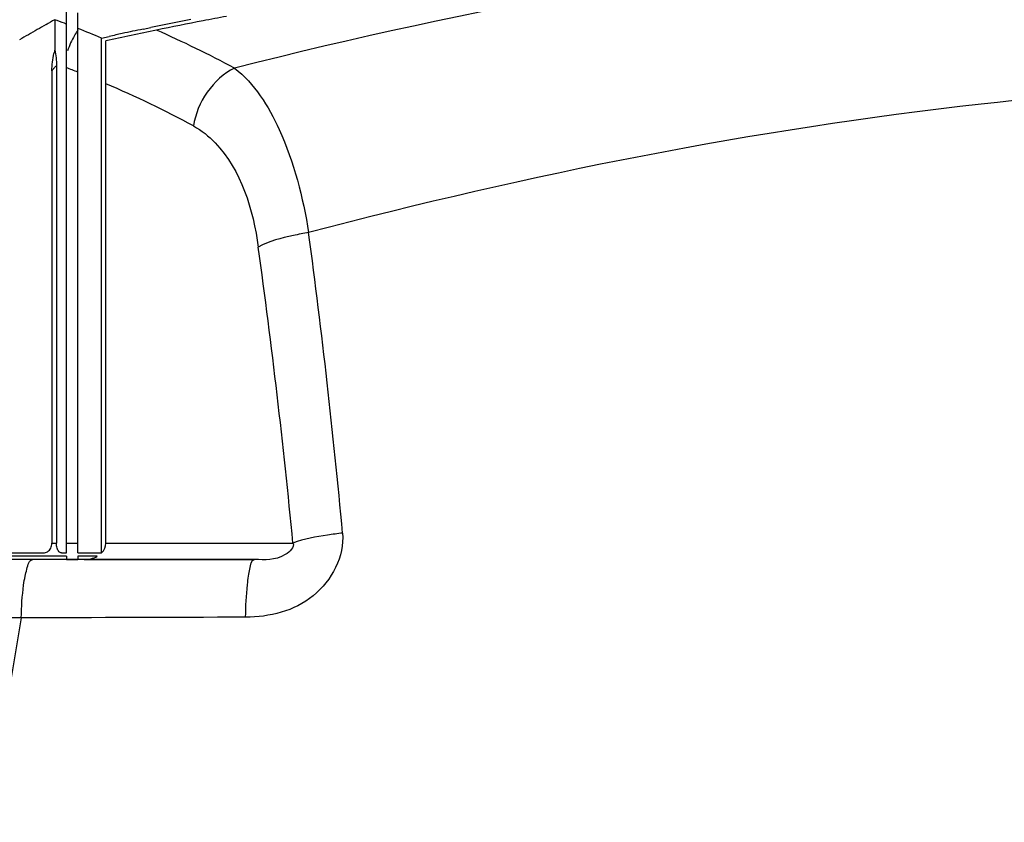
# Model space of a CAD drawing. Header units: millimetres. Extents: x 0 to 297, y 0 to 210.
# Tile 78 of 108: x 200 to 209, y 163 to 170. Entities that reach past the tile are written whole.
import ezdxf

# ---------------------------------------------------------------- set-up
doc = ezdxf.new("R2010")
doc.units = ezdxf.units.MM
doc.header["$LTSCALE"] = 16.335
doc.layers.get('0').update_dxf_attribs({"linetype": 'CONTINUOUS'})
doc.layers.add('08_SURFACES', color=7, linetype='CONTINUOUS')

msp = doc.modelspace()

# ---------------------------------------------------------------- linework, layer by layer
at = {"color": 7, "linetype": 'Continuous'}
msp.add_line((202.2612, 165.2053), (197.3473, 165.2053), dxfattribs=at)
at = {"color": 9, "linetype": 'Continuous'}
for centre, radius, start, end in [((138.2515, 159.5122), 65.0764, 5.230534, 7.638611), ((139.5854, 159.3324), 63.3099, 5.458253, 7.898105)]:
    msp.add_arc(centre, radius, start, end, dxfattribs=at)
for points in [[(208.6349, 170.7955), (206.4258, 170.5928), (204.2291, 170.1967), (202.0792, 169.65)], [(202.0792, 169.65), (201.887, 169.5571), (201.738, 169.3387), (201.7096, 169.1271)], [(213.6528, 169.4756), (212.048, 169.5727), (210.4299, 169.5023), (208.832, 169.3241)], [(208.832, 169.3241), (206.7809, 169.0954), (204.7456, 168.6904), (202.7504, 168.1625)], [(200.1509, 164.6779), (199.5412, 161.2238), (199.4578, 157.6436), (199.862, 154.1595)], [(202.1801, 164.6842), (201.5037, 164.682), (200.8273, 164.6798), (200.1509, 164.6779)]]:
    msp.add_open_spline(points, degree=3, dxfattribs=at)
for points, knots in [([(202.0791, 169.65), (202.2616, 169.5127), (202.5632, 169.0177), (202.699, 168.4822), (202.7504, 168.1625)], [0, 0, 0, 0, 0.413555, 1, 1, 1, 1]), ([(201.7096, 169.1271), (201.7822, 169.0881), (202.116, 168.8156), (202.2481, 168.369), (202.2948, 168.032)], [0, 0, 0, 0, 0.195071, 1, 1, 1, 1]), ([(202.7504, 168.1625), (202.7042, 168.1553), (202.5492, 168.1259), (202.3924, 168.086), (202.2948, 168.032)], [0, 0, 0, 0, 0.295362, 1, 1, 1, 1]), ([(203.0569, 165.4448), (203.0759, 165.2371), (202.8403, 164.7879), (202.394, 164.685), (202.1801, 164.6842)], [0, 0, 0, 0, 0.493605, 1, 1, 1, 1]), ([(203.0569, 165.4448), (203.0116, 165.4397), (202.8606, 165.4192), (202.7084, 165.3927), (202.6083, 165.3545)], [0, 0, 0, 0, 0.298303, 1, 1, 1, 1]), ([(202.6083, 165.3545), (202.626, 165.3171), (202.4815, 165.1866), (202.3552, 165.2053), (202.2612, 165.2053)], [0, 0, 0, 0, 0.305887, 1, 1, 1, 1]), ([(200.1857, 165.0544), (200.1901, 165.076), (200.2032, 165.1239), (200.222, 165.2053), (200.2562, 165.2053)], [0, 0, 0, 0, 0.392063, 1, 1, 1, 1]), ([(202.2072, 165.0565), (202.2105, 165.0778), (202.2218, 165.1221), (202.2295, 165.2053), (202.2612, 165.2053)], [0, 0, 0, 0, 0.404095, 1, 1, 1, 1]), ([(200.1509, 164.6779), (200.153, 164.7773), (200.1605, 164.9036), (200.1805, 165.0282), (200.1857, 165.0544)], [0, 0, 0, 0, 0.788224, 1, 1, 1, 1]), ([(202.1801, 164.6842), (202.1818, 164.7825), (202.1876, 164.907), (202.2031, 165.0306), (202.2072, 165.0565)], [0, 0, 0, 0, 0.789312, 1, 1, 1, 1]), ([(200.1509, 164.6779), (199.8784, 164.6794), (198.8401, 164.6851), (197.8018, 164.6896), (197.036, 164.6922)], [0, 0, 0, 0, 0.262436, 1, 1, 1, 1])]:
    msp.add_open_spline(points, degree=3, knots=knots, dxfattribs=at)
at = {"layer": '08_SURFACES', "color": 7, "linetype": 'Continuous'}
for p, q in [((200.5591, 165.265), (200.5591, 170.1556)), ((200.6635, 165.265), (200.6635, 170.1518)), ((200.4546, 170.0882), (200.4546, 169.8155)), ((200.5417, 170.0559), (200.5591, 170.0493)), ((201.2524, 170.0032), (201.3219, 170.0177)), ((201.2524, 170.0032), (201.3219, 170.0176)), ((200.8769, 169.922), (200.946, 169.9373)), ((200.8769, 169.922), (200.946, 169.9372)), ((200.8769, 165.265), (200.8769, 169.922)), ((200.9164, 165.3545), (200.9164, 169.897)), ((200.4695, 169.6723), (200.4695, 165.3545)), ((200.4287, 169.6266), (200.4287, 165.3545)), ((199.9736, 165.265), (200.3512, 165.265)), ((200.5591, 165.2352), (200.0046, 165.2352)), ((200.5142, 165.265), (200.5591, 165.265)), ((200.5591, 165.2352), (200.5591, 165.2053)), ((200.5591, 165.2053), (200.6635, 165.2053)), ((200.6635, 165.265), (200.8769, 165.265)), ((200.6635, 165.2352), (200.6635, 165.2053)), ((200.8374, 165.2352), (200.6635, 165.2352)), ((200.7189, 165.2053), (202.2612, 165.2053))]:
    msp.add_line(p, q, dxfattribs=at)
at = {"layer": '08_SURFACES', "color": 9, "linetype": 'Continuous'}
for p, q in [((200.4287, 165.3545), (200.4695, 165.3545)), ((200.5591, 165.3545), (200.6635, 165.3545)), ((200.9164, 165.3545), (202.6083, 165.3545))]:
    msp.add_line(p, q, dxfattribs=at)
msp.add_lwpolyline([(200.4287, 169.6266), (200.433, 169.6327), (200.4374, 169.6385), (200.4418, 169.6441), (200.4463, 169.6495), (200.4508, 169.6546), (200.4554, 169.6595), (200.4601, 169.6641), (200.4647, 169.6684), (200.4695, 169.6723)], dxfattribs=at)
at = {"layer": '08_SURFACES', "color": 7, "linetype": 'Continuous'}
for points in [[(200.3896, 165.2768), (200.3982, 165.2834), (200.4058, 165.291), (200.4125, 165.2997), (200.4182, 165.3095), (200.4227, 165.3199), (200.4259, 165.3308)], [(200.4259, 165.3308), (200.4279, 165.3423), (200.4287, 165.3545)], [(200.4711, 165.3308), (200.4699, 165.3423), (200.4695, 165.3545)], [(200.5142, 165.265), (200.5083, 165.2658), (200.5026, 165.2681), (200.4972, 165.2717), (200.492, 165.2768), (200.4871, 165.2834), (200.4827, 165.291), (200.4789, 165.2997), (200.4756, 165.3095), (200.473, 165.3199), (200.4711, 165.3308)], [(200.3512, 165.265), (200.3615, 165.2658), (200.3713, 165.2681), (200.3806, 165.2717), (200.3896, 165.2768)]]:
    msp.add_lwpolyline(points, dxfattribs=at)
for centre, radius, start, end in [((207.6034, 139.7182), 30.9108, 100.4322, 100.83083), ((214.698, 144.6631), 29.143, 119.43704, 119.79816), ((214.6748, 144.7041), 29.0958, 119.2577, 119.437), ((197.2489, 161.3285), 9.3278, 69.32865, 69.89967), ((197.1593, 161.0982), 9.575, 67.15386, 68.53242), ((207.6054, 139.7095), 30.9527, 101.02834, 101.71266), ((207.6051, 139.7094), 30.9198, 100.83086, 101.62607), ((214.7215, 144.6219), 29.1904, 119.79811, 119.97993), ((207.6074, 139.6982), 30.9312, 101.62608, 102.49304), ((207.6084, 139.6954), 30.9671, 102.19958, 102.42398), ((207.6076, 139.6993), 30.9632, 101.84416, 102.19958), ((201.2557, 169.6031), 0.8288, 165.15188, 167.4825)]:
    msp.add_arc(centre, radius, start, end, dxfattribs=at)
at = {"layer": '08_SURFACES', "color": 9, "linetype": 'Continuous'}
for centre, radius, start, end in [((201.2295, 169.5973), 0.6919, 149.80089, 156.02546), ((201.2226, 169.6013), 0.684, 144.90576, 149.80469), ((197.216, 160.6003), 10.2735, 61.74702, 66.12542), ((201.2393, 169.5931), 0.7027, 156.04042, 162.18374), ((197.2396, 160.9431), 9.3223, 68.45197, 69.14028), ((196.9522, 160.2773), 10.0475, 61.73908, 66.76258)]:
    msp.add_arc(centre, radius, start, end, dxfattribs=at)
at = {"layer": '08_SURFACES', "color": 7, "linetype": 'Continuous'}
for start_param, end_param in [(-0.643501, 0), (4.712389, 5.35589)]:
    msp.add_ellipse((200.7189, 165.3545), major_axis=(0.1975, 0), ratio=0.755361, start_param=start_param, end_param=end_param, dxfattribs=at)
for points in [[(200.4287, 169.6266), (200.4287, 169.679), (200.4352, 169.7316), (200.4466, 169.7827)], [(200.4546, 169.8155), (200.4647, 169.7686), (200.4695, 169.7203), (200.4695, 169.6723)]]:
    msp.add_open_spline(points, degree=3, dxfattribs=at)

doc.saveas('drawing.dxf')
